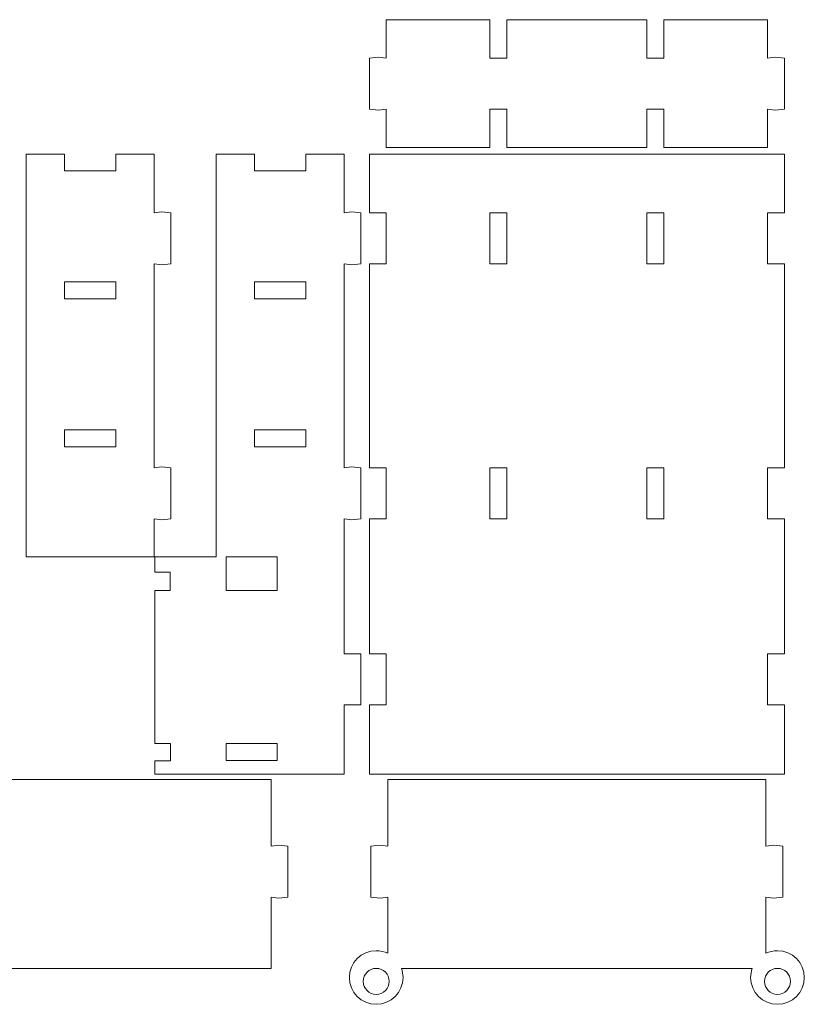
# Model space of a CAD drawing. Header units: centimetres. Extents: x -179 to 199, y -139 to 174.
# Tile 43 of 76: x -111 to -101, y 143 to 156. Entities that reach past the tile are written whole.
import ezdxf

# ---------------------------------------------------------------- set-up
doc = ezdxf.new("R2010")
doc.units = ezdxf.units.CM
doc.header["$MEASUREMENT"] = 0
doc.layers.add('Layer 1', color=7, linetype='Continuous')

msp = doc.modelspace()

# ---------------------------------------------------------------- linework, layer by layer
at = {"layer": 'Layer 1', "lineweight": 5}
for points, knots in [([(-106.22246, 155.91656), (-106.22246, 155.91656), (-104.83929, 155.91656), (-104.83929, 155.91656), (-104.83929, 155.91656), (-104.83929, 155.91656), (-104.83929, 155.40399), (-104.83929, 155.40399), (-104.83929, 155.40399), (-104.83929, 155.40399), (-104.61443, 155.40399), (-104.61443, 155.40399), (-104.61443, 155.40399), (-104.61443, 155.40399), (-104.61443, 155.91656), (-104.61443, 155.91656), (-104.61443, 155.91656), (-104.61443, 155.91656), (-102.74444, 155.91656), (-102.74444, 155.91656), (-102.74444, 155.91656), (-102.74444, 155.91656), (-102.74444, 155.40399), (-102.74444, 155.40399), (-102.74444, 155.40399), (-102.74444, 155.40399), (-102.51958, 155.40399), (-102.51958, 155.40399), (-102.51958, 155.40399), (-102.51958, 155.40399), (-102.51958, 155.91656), (-102.51958, 155.91656), (-102.51958, 155.91656), (-102.51958, 155.91656), (-101.13641, 155.91656), (-101.13641, 155.91656), (-101.13641, 155.91656), (-101.13641, 155.91656), (-101.13641, 155.40399), (-101.13641, 155.40399), (-101.13641, 155.40399), (-101.13641, 155.40399), (-101.03441, 155.41687), (-101.03441, 155.41687), (-101.03441, 155.41687), (-101.03441, 155.41687), (-100.91155, 155.40399), (-100.91155, 155.40399), (-100.91155, 155.40399), (-100.91155, 155.40399), (-100.91155, 154.72142), (-100.91155, 154.72142), (-100.91155, 154.72142), (-100.91155, 154.72142), (-101.03441, 154.70854), (-101.03441, 154.70854), (-101.03441, 154.70854), (-101.03441, 154.70854), (-101.13641, 154.72142), (-101.13641, 154.72142), (-101.13641, 154.72142), (-101.13641, 154.72142), (-101.13641, 154.21142), (-101.13641, 154.21142), (-101.13641, 154.21142), (-101.13641, 154.21142), (-102.51958, 154.21142), (-102.51958, 154.21142), (-102.51958, 154.21142), (-102.51958, 154.21142), (-102.51958, 154.72142), (-102.51958, 154.72142), (-102.51958, 154.72142), (-102.51958, 154.72142), (-102.74444, 154.72142), (-102.74444, 154.72142), (-102.74444, 154.72142), (-102.74444, 154.72142), (-102.74444, 154.21142), (-102.74444, 154.21142), (-102.74444, 154.21142), (-102.74444, 154.21142), (-104.61443, 154.21142), (-104.61443, 154.21142), (-104.61443, 154.21142), (-104.61443, 154.21142), (-104.61443, 154.72142), (-104.61443, 154.72142), (-104.61443, 154.72142), (-104.61443, 154.72142), (-104.83929, 154.72142), (-104.83929, 154.72142), (-104.83929, 154.72142), (-104.83929, 154.72142), (-104.83929, 154.21142), (-104.83929, 154.21142), (-104.83929, 154.21142), (-104.83929, 154.21142), (-106.22246, 154.21142), (-106.22246, 154.21142), (-106.22246, 154.21142), (-106.22246, 154.21142), (-106.22246, 154.72142), (-106.22246, 154.72142), (-106.22246, 154.72142), (-106.22246, 154.72142), (-106.32472, 154.70854), (-106.32472, 154.70854), (-106.32472, 154.70854), (-106.32472, 154.70854), (-106.44732, 154.72142), (-106.44732, 154.72142), (-106.44732, 154.72142), (-106.44732, 154.72142), (-106.44732, 155.40399), (-106.44732, 155.40399), (-106.44732, 155.40399), (-106.44732, 155.40399), (-106.32472, 155.41687), (-106.32472, 155.41687), (-106.32472, 155.41687), (-106.32472, 155.41687), (-106.22246, 155.40399), (-106.22246, 155.40399), (-106.22246, 155.40399), (-106.22246, 155.40399), (-106.22246, 155.91656), (-106.22246, 155.91656)], [0, 0, 0, 0, 0.03030303, 0.03030303, 0.03030303, 0.03030303, 0.06060606, 0.06060606, 0.06060606, 0.06060606, 0.09090909, 0.09090909, 0.09090909, 0.09090909, 0.12121212, 0.12121212, 0.12121212, 0.12121212, 0.15151515, 0.15151515, 0.15151515, 0.15151515, 0.18181818, 0.18181818, 0.18181818, 0.18181818, 0.21212121, 0.21212121, 0.21212121, 0.21212121, 0.24242424, 0.24242424, 0.24242424, 0.24242424, 0.27272727, 0.27272727, 0.27272727, 0.27272727, 0.3030303, 0.3030303, 0.3030303, 0.3030303, 0.33333333, 0.33333333, 0.33333333, 0.33333333, 0.36363636, 0.36363636, 0.36363636, 0.36363636, 0.39393939, 0.39393939, 0.39393939, 0.39393939, 0.42424242, 0.42424242, 0.42424242, 0.42424242, 0.45454545, 0.45454545, 0.45454545, 0.45454545, 0.48484848, 0.48484848, 0.48484848, 0.48484848, 0.51515152, 0.51515152, 0.51515152, 0.51515152, 0.54545455, 0.54545455, 0.54545455, 0.54545455, 0.57575758, 0.57575758, 0.57575758, 0.57575758, 0.60606061, 0.60606061, 0.60606061, 0.60606061, 0.63636364, 0.63636364, 0.63636364, 0.63636364, 0.66666667, 0.66666667, 0.66666667, 0.66666667, 0.6969697, 0.6969697, 0.6969697, 0.6969697, 0.72727273, 0.72727273, 0.72727273, 0.72727273, 0.75757576, 0.75757576, 0.75757576, 0.75757576, 0.78787879, 0.78787879, 0.78787879, 0.78787879, 0.81818182, 0.81818182, 0.81818182, 0.81818182, 0.84848485, 0.84848485, 0.84848485, 0.84848485, 0.87878788, 0.87878788, 0.87878788, 0.87878788, 0.90909091, 0.90909091, 0.90909091, 0.90909091, 0.93939394, 0.93939394, 0.93939394, 0.93939394, 1, 1, 1, 1]), ([(-109.31927, 154.12385), (-109.31927, 154.12385), (-109.83055, 154.12385), (-109.83055, 154.12385), (-109.83055, 154.12385), (-109.83055, 154.12385), (-109.83055, 153.89976), (-109.83055, 153.89976), (-109.83055, 153.89976), (-109.83055, 153.89976), (-110.51235, 153.89976), (-110.51235, 153.89976), (-110.51235, 153.89976), (-110.51235, 153.89976), (-110.51235, 154.12385), (-110.51235, 154.12385), (-110.51235, 154.12385), (-110.51235, 154.12385), (-111.02363, 154.12385), (-111.02363, 154.12385), (-111.02363, 154.12385), (-111.02363, 154.12385), (-111.02363, 148.74725), (-111.02363, 148.74725), (-111.02363, 148.74725), (-111.02363, 148.74725), (-109.31927, 148.74725), (-109.31927, 148.74725), (-109.31927, 148.74725), (-109.31927, 148.74725), (-109.31927, 149.2557), (-109.31927, 149.2557), (-109.31927, 149.2557), (-109.31927, 149.2557), (-109.21701, 149.2418), (-109.21701, 149.2418), (-109.21701, 149.2418), (-109.21701, 149.2418), (-109.09415, 149.2557), (-109.09415, 149.2557), (-109.09415, 149.2557), (-109.09415, 149.2557), (-109.09415, 149.93724), (-109.09415, 149.93724), (-109.09415, 149.93724), (-109.09415, 149.93724), (-109.21701, 149.9509), (-109.21701, 149.9509), (-109.21701, 149.9509), (-109.21701, 149.9509), (-109.31927, 149.93724), (-109.31927, 149.93724), (-109.31927, 149.93724), (-109.31927, 149.93724), (-109.31927, 152.65825), (-109.31927, 152.65825), (-109.31927, 152.65825), (-109.31927, 152.65825), (-109.21701, 152.64537), (-109.21701, 152.64537), (-109.21701, 152.64537), (-109.21701, 152.64537), (-109.09415, 152.65825), (-109.09415, 152.65825), (-109.09415, 152.65825), (-109.09415, 152.65825), (-109.09415, 153.34082), (-109.09415, 153.34082), (-109.09415, 153.34082), (-109.09415, 153.34082), (-109.21701, 153.3537), (-109.21701, 153.3537), (-109.21701, 153.3537), (-109.21701, 153.3537), (-109.31927, 153.34082), (-109.31927, 153.34082), (-109.31927, 153.34082), (-109.31927, 153.34082), (-109.31927, 154.12385), (-109.31927, 154.12385)], [0, 0, 0, 0, 0.04761905, 0.04761905, 0.04761905, 0.04761905, 0.0952381, 0.0952381, 0.0952381, 0.0952381, 0.14285714, 0.14285714, 0.14285714, 0.14285714, 0.19047619, 0.19047619, 0.19047619, 0.19047619, 0.23809524, 0.23809524, 0.23809524, 0.23809524, 0.28571429, 0.28571429, 0.28571429, 0.28571429, 0.33333333, 0.33333333, 0.33333333, 0.33333333, 0.38095238, 0.38095238, 0.38095238, 0.38095238, 0.42857143, 0.42857143, 0.42857143, 0.42857143, 0.47619048, 0.47619048, 0.47619048, 0.47619048, 0.52380952, 0.52380952, 0.52380952, 0.52380952, 0.57142857, 0.57142857, 0.57142857, 0.57142857, 0.61904762, 0.61904762, 0.61904762, 0.61904762, 0.66666667, 0.66666667, 0.66666667, 0.66666667, 0.71428571, 0.71428571, 0.71428571, 0.71428571, 0.76190476, 0.76190476, 0.76190476, 0.76190476, 0.80952381, 0.80952381, 0.80952381, 0.80952381, 0.85714286, 0.85714286, 0.85714286, 0.85714286, 0.9047619, 0.9047619, 0.9047619, 0.9047619, 1, 1, 1, 1]), ([(-106.78526, 153.34082), (-106.78526, 153.34082), (-106.683, 153.3537), (-106.683, 153.3537), (-106.683, 153.3537), (-106.683, 153.3537), (-106.56014, 153.34082), (-106.56014, 153.34082), (-106.56014, 153.34082), (-106.56014, 153.34082), (-106.56014, 152.65825), (-106.56014, 152.65825), (-106.56014, 152.65825), (-106.56014, 152.65825), (-106.683, 152.64537), (-106.683, 152.64537), (-106.683, 152.64537), (-106.683, 152.64537), (-106.78526, 152.65825), (-106.78526, 152.65825), (-106.78526, 152.65825), (-106.78526, 152.65825), (-106.78526, 149.93724), (-106.78526, 149.93724), (-106.78526, 149.93724), (-106.78526, 149.93724), (-106.683, 149.9509), (-106.683, 149.9509), (-106.683, 149.9509), (-106.683, 149.9509), (-106.56014, 149.93724), (-106.56014, 149.93724), (-106.56014, 149.93724), (-106.56014, 149.93724), (-106.56014, 149.2557), (-106.56014, 149.2557), (-106.56014, 149.2557), (-106.56014, 149.2557), (-106.683, 149.2418), (-106.683, 149.2418), (-106.683, 149.2418), (-106.683, 149.2418), (-106.78526, 149.2557), (-106.78526, 149.2557), (-106.78526, 149.2557), (-106.78526, 149.2557), (-106.78526, 147.45217), (-106.78526, 147.45217), (-106.78526, 147.45217), (-106.78526, 147.45217), (-106.56014, 147.45217), (-106.56014, 147.45217), (-106.56014, 147.45217), (-106.56014, 147.45217), (-106.56014, 146.77038), (-106.56014, 146.77038), (-106.56014, 146.77038), (-106.56014, 146.77038), (-106.78526, 146.77038), (-106.78526, 146.77038), (-106.78526, 146.77038), (-106.78526, 146.77038), (-106.78526, 145.84569), (-106.78526, 145.84569), (-106.78526, 145.84569), (-106.78526, 145.84569), (-109.30768, 145.84569), (-109.30768, 145.84569), (-109.30768, 145.84569), (-109.30768, 145.84569), (-109.30768, 146.02728), (-109.30768, 146.02728), (-109.30768, 146.02728), (-109.30768, 146.02728), (-109.10059, 146.02728), (-109.10059, 146.02728), (-109.10059, 146.02728), (-109.10059, 146.02728), (-109.10059, 146.25471), (-109.10059, 146.25471), (-109.10059, 146.25471), (-109.10059, 146.25471), (-109.30768, 146.25471), (-109.30768, 146.25471), (-109.30768, 146.25471), (-109.30768, 146.25471), (-109.30768, 148.29753), (-109.30768, 148.29753), (-109.30768, 148.29753), (-109.30768, 148.29753), (-109.10316, 148.29753), (-109.10316, 148.29753), (-109.10316, 148.29753), (-109.10316, 148.29753), (-109.10316, 148.543), (-109.10316, 148.543), (-109.10316, 148.543), (-109.10316, 148.543), (-109.30768, 148.543), (-109.30768, 148.543), (-109.30768, 148.543), (-109.30768, 148.543), (-109.30768, 148.74725), (-109.30768, 148.74725), (-109.30768, 148.74725), (-109.30768, 148.74725), (-108.48962, 148.74725), (-108.48962, 148.74725), (-108.48962, 148.74725), (-108.48962, 148.74725), (-108.48962, 154.12385), (-108.48962, 154.12385), (-108.48962, 154.12385), (-108.48962, 154.12385), (-107.97834, 154.12385), (-107.97834, 154.12385), (-107.97834, 154.12385), (-107.97834, 154.12385), (-107.97834, 153.89976), (-107.97834, 153.89976), (-107.97834, 153.89976), (-107.97834, 153.89976), (-107.29654, 153.89976), (-107.29654, 153.89976), (-107.29654, 153.89976), (-107.29654, 153.89976), (-107.29654, 154.12385), (-107.29654, 154.12385), (-107.29654, 154.12385), (-107.29654, 154.12385), (-106.78526, 154.12385), (-106.78526, 154.12385), (-106.78526, 154.12385), (-106.78526, 154.12385), (-106.78526, 153.34082), (-106.78526, 153.34082)], [0, 0, 0, 0, 0.02857143, 0.02857143, 0.02857143, 0.02857143, 0.05714286, 0.05714286, 0.05714286, 0.05714286, 0.08571429, 0.08571429, 0.08571429, 0.08571429, 0.11428571, 0.11428571, 0.11428571, 0.11428571, 0.14285714, 0.14285714, 0.14285714, 0.14285714, 0.17142857, 0.17142857, 0.17142857, 0.17142857, 0.2, 0.2, 0.2, 0.2, 0.22857143, 0.22857143, 0.22857143, 0.22857143, 0.25714286, 0.25714286, 0.25714286, 0.25714286, 0.28571429, 0.28571429, 0.28571429, 0.28571429, 0.31428571, 0.31428571, 0.31428571, 0.31428571, 0.34285714, 0.34285714, 0.34285714, 0.34285714, 0.37142857, 0.37142857, 0.37142857, 0.37142857, 0.4, 0.4, 0.4, 0.4, 0.42857143, 0.42857143, 0.42857143, 0.42857143, 0.45714286, 0.45714286, 0.45714286, 0.45714286, 0.48571429, 0.48571429, 0.48571429, 0.48571429, 0.51428571, 0.51428571, 0.51428571, 0.51428571, 0.54285714, 0.54285714, 0.54285714, 0.54285714, 0.57142857, 0.57142857, 0.57142857, 0.57142857, 0.6, 0.6, 0.6, 0.6, 0.62857143, 0.62857143, 0.62857143, 0.62857143, 0.65714286, 0.65714286, 0.65714286, 0.65714286, 0.68571429, 0.68571429, 0.68571429, 0.68571429, 0.71428571, 0.71428571, 0.71428571, 0.71428571, 0.74285714, 0.74285714, 0.74285714, 0.74285714, 0.77142857, 0.77142857, 0.77142857, 0.77142857, 0.8, 0.8, 0.8, 0.8, 0.82857143, 0.82857143, 0.82857143, 0.82857143, 0.85714286, 0.85714286, 0.85714286, 0.85714286, 0.88571429, 0.88571429, 0.88571429, 0.88571429, 0.91428571, 0.91428571, 0.91428571, 0.91428571, 0.94285714, 0.94285714, 0.94285714, 0.94285714, 1, 1, 1, 1]), ([(-100.91155, 148.72691), (-100.91155, 148.72691), (-100.91155, 147.45217), (-100.91155, 147.45217), (-100.91155, 147.45217), (-100.91155, 147.45217), (-101.13641, 147.45217), (-101.13641, 147.45217), (-101.13641, 147.45217), (-101.13641, 147.45217), (-101.13641, 146.77038), (-101.13641, 146.77038), (-101.13641, 146.77038), (-101.13641, 146.77038), (-100.91155, 146.77038), (-100.91155, 146.77038), (-100.91155, 146.77038), (-100.91155, 146.77038), (-100.91155, 145.84569), (-100.91155, 145.84569), (-100.91155, 145.84569), (-100.91155, 145.84569), (-106.44732, 145.84569), (-106.44732, 145.84569), (-106.44732, 145.84569), (-106.44732, 145.84569), (-106.44732, 146.77038), (-106.44732, 146.77038), (-106.44732, 146.77038), (-106.44732, 146.77038), (-106.22246, 146.77038), (-106.22246, 146.77038), (-106.22246, 146.77038), (-106.22246, 146.77038), (-106.22246, 147.45217), (-106.22246, 147.45217), (-106.22246, 147.45217), (-106.22246, 147.45217), (-106.44732, 147.45217), (-106.44732, 147.45217), (-106.44732, 147.45217), (-106.44732, 147.45217), (-106.44732, 149.2557), (-106.44732, 149.2557), (-106.44732, 149.2557), (-106.44732, 149.2557), (-106.22246, 149.2557), (-106.22246, 149.2557), (-106.22246, 149.2557), (-106.22246, 149.2557), (-106.22246, 149.93724), (-106.22246, 149.93724), (-106.22246, 149.93724), (-106.22246, 149.93724), (-106.44732, 149.93724), (-106.44732, 149.93724), (-106.44732, 149.93724), (-106.44732, 149.93724), (-106.44732, 152.65825), (-106.44732, 152.65825), (-106.44732, 152.65825), (-106.44732, 152.65825), (-106.22246, 152.65825), (-106.22246, 152.65825), (-106.22246, 152.65825), (-106.22246, 152.65825), (-106.22246, 153.34082), (-106.22246, 153.34082), (-106.22246, 153.34082), (-106.22246, 153.34082), (-106.44732, 153.34082), (-106.44732, 153.34082), (-106.44732, 153.34082), (-106.44732, 153.34082), (-106.44732, 154.12385), (-106.44732, 154.12385), (-106.44732, 154.12385), (-106.44732, 154.12385), (-100.91155, 154.12385), (-100.91155, 154.12385), (-100.91155, 154.12385), (-100.91155, 154.12385), (-100.91155, 153.34082), (-100.91155, 153.34082), (-100.91155, 153.34082), (-100.91155, 153.34082), (-101.13641, 153.34082), (-101.13641, 153.34082), (-101.13641, 153.34082), (-101.13641, 153.34082), (-101.13641, 152.65825), (-101.13641, 152.65825), (-101.13641, 152.65825), (-101.13641, 152.65825), (-100.91155, 152.65825), (-100.91155, 152.65825), (-100.91155, 152.65825), (-100.91155, 152.65825), (-100.91155, 149.93724), (-100.91155, 149.93724), (-100.91155, 149.93724), (-100.91155, 149.93724), (-101.13641, 149.93724), (-101.13641, 149.93724), (-101.13641, 149.93724), (-101.13641, 149.93724), (-101.13641, 149.2557), (-101.13641, 149.2557), (-101.13641, 149.2557), (-101.13641, 149.2557), (-100.91155, 149.2557), (-100.91155, 149.2557), (-100.91155, 149.2557), (-100.91155, 149.2557), (-100.91155, 148.72691), (-100.91155, 148.72691)], [0, 0, 0, 0, 0.03333333, 0.03333333, 0.03333333, 0.03333333, 0.06666667, 0.06666667, 0.06666667, 0.06666667, 0.1, 0.1, 0.1, 0.1, 0.13333333, 0.13333333, 0.13333333, 0.13333333, 0.16666667, 0.16666667, 0.16666667, 0.16666667, 0.2, 0.2, 0.2, 0.2, 0.23333333, 0.23333333, 0.23333333, 0.23333333, 0.26666667, 0.26666667, 0.26666667, 0.26666667, 0.3, 0.3, 0.3, 0.3, 0.33333333, 0.33333333, 0.33333333, 0.33333333, 0.36666667, 0.36666667, 0.36666667, 0.36666667, 0.4, 0.4, 0.4, 0.4, 0.43333333, 0.43333333, 0.43333333, 0.43333333, 0.46666667, 0.46666667, 0.46666667, 0.46666667, 0.5, 0.5, 0.5, 0.5, 0.53333333, 0.53333333, 0.53333333, 0.53333333, 0.56666667, 0.56666667, 0.56666667, 0.56666667, 0.6, 0.6, 0.6, 0.6, 0.63333333, 0.63333333, 0.63333333, 0.63333333, 0.66666667, 0.66666667, 0.66666667, 0.66666667, 0.7, 0.7, 0.7, 0.7, 0.73333333, 0.73333333, 0.73333333, 0.73333333, 0.76666667, 0.76666667, 0.76666667, 0.76666667, 0.8, 0.8, 0.8, 0.8, 0.83333333, 0.83333333, 0.83333333, 0.83333333, 0.86666667, 0.86666667, 0.86666667, 0.86666667, 0.9, 0.9, 0.9, 0.9, 0.93333333, 0.93333333, 0.93333333, 0.93333333, 1, 1, 1, 1]), ([(-104.83929, 153.34082), (-104.83929, 153.34082), (-104.61443, 153.34082), (-104.61443, 153.34082), (-104.61443, 153.34082), (-104.61443, 153.34082), (-104.61443, 152.65825), (-104.61443, 152.65825), (-104.61443, 152.65825), (-104.61443, 152.65825), (-104.83929, 152.65825), (-104.83929, 152.65825), (-104.83929, 152.65825), (-104.83929, 152.65825), (-104.83929, 153.34082), (-104.83929, 153.34082)], [0, 0, 0, 0, 0.2, 0.2, 0.2, 0.2, 0.4, 0.4, 0.4, 0.4, 0.6, 0.6, 0.6, 0.6, 1, 1, 1, 1]), ([(-102.74444, 153.34082), (-102.74444, 153.34082), (-102.51958, 153.34082), (-102.51958, 153.34082), (-102.51958, 153.34082), (-102.51958, 153.34082), (-102.51958, 152.65825), (-102.51958, 152.65825), (-102.51958, 152.65825), (-102.51958, 152.65825), (-102.74444, 152.65825), (-102.74444, 152.65825), (-102.74444, 152.65825), (-102.74444, 152.65825), (-102.74444, 153.34082), (-102.74444, 153.34082)], [0, 0, 0, 0, 0.2, 0.2, 0.2, 0.2, 0.4, 0.4, 0.4, 0.4, 0.6, 0.6, 0.6, 0.6, 1, 1, 1, 1]), ([(-109.83055, 152.41871), (-109.83055, 152.41871), (-110.51235, 152.41871), (-110.51235, 152.41871), (-110.51235, 152.41871), (-110.51235, 152.41871), (-110.51235, 152.19204), (-110.51235, 152.19204), (-110.51235, 152.19204), (-110.51235, 152.19204), (-109.83055, 152.19204), (-109.83055, 152.19204), (-109.83055, 152.19204), (-109.83055, 152.19204), (-109.83055, 152.41871), (-109.83055, 152.41871)], [0, 0, 0, 0, 0.2, 0.2, 0.2, 0.2, 0.4, 0.4, 0.4, 0.4, 0.6, 0.6, 0.6, 0.6, 1, 1, 1, 1]), ([(-107.29654, 152.41871), (-107.29654, 152.41871), (-107.97834, 152.41871), (-107.97834, 152.41871), (-107.97834, 152.41871), (-107.97834, 152.41871), (-107.97834, 152.19204), (-107.97834, 152.19204), (-107.97834, 152.19204), (-107.97834, 152.19204), (-107.29654, 152.19204), (-107.29654, 152.19204), (-107.29654, 152.19204), (-107.29654, 152.19204), (-107.29654, 152.41871), (-107.29654, 152.41871)], [0, 0, 0, 0, 0.2, 0.2, 0.2, 0.2, 0.4, 0.4, 0.4, 0.4, 0.6, 0.6, 0.6, 0.6, 1, 1, 1, 1]), ([(-109.83055, 150.44183), (-109.83055, 150.44183), (-110.51235, 150.44183), (-110.51235, 150.44183), (-110.51235, 150.44183), (-110.51235, 150.44183), (-110.51235, 150.21697), (-110.51235, 150.21697), (-110.51235, 150.21697), (-110.51235, 150.21697), (-109.83055, 150.21697), (-109.83055, 150.21697), (-109.83055, 150.21697), (-109.83055, 150.21697), (-109.83055, 150.44183), (-109.83055, 150.44183)], [0, 0, 0, 0, 0.2, 0.2, 0.2, 0.2, 0.4, 0.4, 0.4, 0.4, 0.6, 0.6, 0.6, 0.6, 1, 1, 1, 1]), ([(-107.29654, 150.44183), (-107.29654, 150.44183), (-107.97834, 150.44183), (-107.97834, 150.44183), (-107.97834, 150.44183), (-107.97834, 150.44183), (-107.97834, 150.21697), (-107.97834, 150.21697), (-107.97834, 150.21697), (-107.97834, 150.21697), (-107.29654, 150.21697), (-107.29654, 150.21697), (-107.29654, 150.21697), (-107.29654, 150.21697), (-107.29654, 150.44183), (-107.29654, 150.44183)], [0, 0, 0, 0, 0.2, 0.2, 0.2, 0.2, 0.4, 0.4, 0.4, 0.4, 0.6, 0.6, 0.6, 0.6, 1, 1, 1, 1]), ([(-104.83929, 149.93724), (-104.83929, 149.93724), (-104.61443, 149.93724), (-104.61443, 149.93724), (-104.61443, 149.93724), (-104.61443, 149.93724), (-104.61443, 149.2557), (-104.61443, 149.2557), (-104.61443, 149.2557), (-104.61443, 149.2557), (-104.83929, 149.2557), (-104.83929, 149.2557), (-104.83929, 149.2557), (-104.83929, 149.2557), (-104.83929, 149.93724), (-104.83929, 149.93724)], [0, 0, 0, 0, 0.2, 0.2, 0.2, 0.2, 0.4, 0.4, 0.4, 0.4, 0.6, 0.6, 0.6, 0.6, 1, 1, 1, 1]), ([(-102.74444, 149.93724), (-102.74444, 149.93724), (-102.51958, 149.93724), (-102.51958, 149.93724), (-102.51958, 149.93724), (-102.51958, 149.93724), (-102.51958, 149.2557), (-102.51958, 149.2557), (-102.51958, 149.2557), (-102.51958, 149.2557), (-102.74444, 149.2557), (-102.74444, 149.2557), (-102.74444, 149.2557), (-102.74444, 149.2557), (-102.74444, 149.93724), (-102.74444, 149.93724)], [0, 0, 0, 0, 0.2, 0.2, 0.2, 0.2, 0.4, 0.4, 0.4, 0.4, 0.6, 0.6, 0.6, 0.6, 1, 1, 1, 1]), ([(-108.35852, 148.74725), (-108.35852, 148.74725), (-107.67672, 148.74725), (-107.67672, 148.74725), (-107.67672, 148.74725), (-107.67672, 148.74725), (-107.67672, 148.29753), (-107.67672, 148.29753), (-107.67672, 148.29753), (-107.67672, 148.29753), (-108.35852, 148.29753), (-108.35852, 148.29753), (-108.35852, 148.29753), (-108.35852, 148.29753), (-108.35852, 148.74725), (-108.35852, 148.74725)], [0, 0, 0, 0, 0.2, 0.2, 0.2, 0.2, 0.4, 0.4, 0.4, 0.4, 0.6, 0.6, 0.6, 0.6, 1, 1, 1, 1]), ([(-107.67672, 146.25471), (-107.67672, 146.25471), (-108.35852, 146.25471), (-108.35852, 146.25471), (-108.35852, 146.25471), (-108.35852, 146.25471), (-108.35852, 146.02959), (-108.35852, 146.02959), (-108.35852, 146.02959), (-108.35852, 146.02959), (-107.67672, 146.02959), (-107.67672, 146.02959), (-107.67672, 146.02959), (-107.67672, 146.02959), (-107.67672, 146.25471), (-107.67672, 146.25471)], [0, 0, 0, 0, 0.2, 0.2, 0.2, 0.2, 0.4, 0.4, 0.4, 0.4, 0.6, 0.6, 0.6, 0.6, 1, 1, 1, 1]), ([(-112.80372, 145.77794), (-111.12228, 145.77794), (-109.44058, 145.77794), (-107.75889, 145.77794), (-107.75889, 145.77794), (-107.75889, 145.77794), (-107.75889, 144.88648), (-107.75889, 144.88648), (-107.75889, 144.88648), (-107.75889, 144.88648), (-107.65663, 144.90039), (-107.65663, 144.90039), (-107.65663, 144.90039), (-107.65663, 144.90039), (-107.53402, 144.88648), (-107.53402, 144.88648), (-107.53402, 144.88648), (-107.53402, 144.88648), (-107.53402, 144.20494), (-107.53402, 144.20494), (-107.53402, 144.20494), (-107.53402, 144.20494), (-107.65663, 144.19129), (-107.65663, 144.19129), (-107.65663, 144.19129), (-107.65663, 144.19129), (-107.75889, 144.20494), (-107.75889, 144.20494), (-107.75889, 144.20494), (-107.75889, 144.20494), (-107.75889, 143.25553), (-107.75889, 143.25553), (-107.75889, 143.25553), (-107.75889, 143.25553), (-107.94176, 143.25553), (-107.94176, 143.25553), (-107.94176, 143.25553), (-109.50163, 143.25553), (-111.06124, 143.25553), (-112.6211, 143.25553), (-112.6211, 143.25553), (-112.6211, 143.25553), (-112.80372, 143.25553), (-112.80372, 143.25553), (-112.80372, 143.25553), (-112.80372, 143.25553), (-112.80372, 144.20494), (-112.80372, 144.20494), (-112.80372, 144.20494), (-112.80372, 144.20494), (-112.90598, 144.19129), (-112.90598, 144.19129), (-112.90598, 144.19129), (-112.90598, 144.19129), (-113.02884, 144.20494), (-113.02884, 144.20494), (-113.02884, 144.20494), (-113.02884, 144.20494), (-113.02884, 144.88648), (-113.02884, 144.88648), (-113.02884, 144.88648), (-113.02884, 144.88648), (-112.90598, 144.90039), (-112.90598, 144.90039), (-112.90598, 144.90039), (-112.90598, 144.90039), (-112.80372, 144.88648), (-112.80372, 144.88648), (-112.80372, 144.88648), (-112.80372, 144.88648), (-112.80372, 145.77794), (-112.80372, 145.77794)], [0, 0, 0, 0, 0.05263158, 0.05263158, 0.05263158, 0.05263158, 0.10526316, 0.10526316, 0.10526316, 0.10526316, 0.15789474, 0.15789474, 0.15789474, 0.15789474, 0.21052632, 0.21052632, 0.21052632, 0.21052632, 0.26315789, 0.26315789, 0.26315789, 0.26315789, 0.31578947, 0.31578947, 0.31578947, 0.31578947, 0.36842105, 0.36842105, 0.36842105, 0.36842105, 0.42105263, 0.42105263, 0.42105263, 0.42105263, 0.47368421, 0.47368421, 0.47368421, 0.47368421, 0.52631579, 0.52631579, 0.52631579, 0.52631579, 0.57894737, 0.57894737, 0.57894737, 0.57894737, 0.63157895, 0.63157895, 0.63157895, 0.63157895, 0.68421053, 0.68421053, 0.68421053, 0.68421053, 0.73684211, 0.73684211, 0.73684211, 0.73684211, 0.78947368, 0.78947368, 0.78947368, 0.78947368, 0.84210526, 0.84210526, 0.84210526, 0.84210526, 0.89473684, 0.89473684, 0.89473684, 0.89473684, 1, 1, 1, 1]), ([(-106.20185, 145.77794), (-104.52041, 145.77794), (-102.83871, 145.77794), (-101.15702, 145.77794), (-101.15702, 145.77794), (-101.15702, 145.77794), (-101.15702, 144.88648), (-101.15702, 144.88648), (-101.15702, 144.88648), (-101.15702, 144.88648), (-101.05476, 144.90039), (-101.05476, 144.90039), (-101.05476, 144.90039), (-101.05476, 144.90039), (-100.9319, 144.88648), (-100.9319, 144.88648), (-100.9319, 144.88648), (-100.9319, 144.88648), (-100.9319, 144.20494), (-100.9319, 144.20494), (-100.9319, 144.20494), (-100.9319, 144.20494), (-101.05476, 144.19129), (-101.05476, 144.19129), (-101.05476, 144.19129), (-101.05476, 144.19129), (-101.15702, 144.20494), (-101.15702, 144.20494), (-101.15702, 144.20494), (-101.15702, 144.20494), (-101.15702, 143.45695), (-101.15702, 143.45695), (-101.15702, 143.45695), (-101.1104, 143.4791), (-101.05837, 143.49146), (-101.00325, 143.49146), (-101.00325, 143.49146), (-100.80569, 143.49146), (-100.64548, 143.33125), (-100.64548, 143.13344), (-100.64548, 143.13344), (-100.64548, 142.93588), (-100.80569, 142.77567), (-101.00325, 142.77567), (-101.00325, 142.77567), (-101.20106, 142.77567), (-101.36127, 142.93588), (-101.36127, 143.13344), (-101.36127, 143.13344), (-101.36127, 143.17645), (-101.35355, 143.21741), (-101.33989, 143.25553), (-101.33989, 143.25553), (-102.8995, 143.25553), (-104.45937, 143.25553), (-106.01898, 143.25553), (-106.01898, 143.25553), (-106.00533, 143.21741), (-105.99786, 143.17645), (-105.99786, 143.13344), (-105.99786, 143.13344), (-105.99786, 142.93588), (-106.15807, 142.77567), (-106.35563, 142.77567), (-106.35563, 142.77567), (-106.55344, 142.77567), (-106.71365, 142.93588), (-106.71365, 143.13344), (-106.71365, 143.13344), (-106.71365, 143.33125), (-106.55344, 143.49146), (-106.35563, 143.49146), (-106.35563, 143.49146), (-106.3005, 143.49146), (-106.24847, 143.4791), (-106.20185, 143.45695), (-106.20185, 143.45695), (-106.20185, 143.45695), (-106.20185, 144.20494), (-106.20185, 144.20494), (-106.20185, 144.20494), (-106.20185, 144.20494), (-106.30411, 144.19129), (-106.30411, 144.19129), (-106.30411, 144.19129), (-106.30411, 144.19129), (-106.42697, 144.20494), (-106.42697, 144.20494), (-106.42697, 144.20494), (-106.42697, 144.20494), (-106.42697, 144.88648), (-106.42697, 144.88648), (-106.42697, 144.88648), (-106.42697, 144.88648), (-106.30411, 144.90039), (-106.30411, 144.90039), (-106.30411, 144.90039), (-106.30411, 144.90039), (-106.20185, 144.88648), (-106.20185, 144.88648), (-106.20185, 144.88648), (-106.20185, 144.88648), (-106.20185, 145.77794), (-106.20185, 145.77794)], [0, 0, 0, 0, 0.03703704, 0.03703704, 0.03703704, 0.03703704, 0.07407407, 0.07407407, 0.07407407, 0.07407407, 0.11111111, 0.11111111, 0.11111111, 0.11111111, 0.14814815, 0.14814815, 0.14814815, 0.14814815, 0.18518519, 0.18518519, 0.18518519, 0.18518519, 0.22222222, 0.22222222, 0.22222222, 0.22222222, 0.25925926, 0.25925926, 0.25925926, 0.25925926, 0.2962963, 0.2962963, 0.2962963, 0.2962963, 0.33333333, 0.33333333, 0.33333333, 0.33333333, 0.37037037, 0.37037037, 0.37037037, 0.37037037, 0.40740741, 0.40740741, 0.40740741, 0.40740741, 0.44444444, 0.44444444, 0.44444444, 0.44444444, 0.48148148, 0.48148148, 0.48148148, 0.48148148, 0.51851852, 0.51851852, 0.51851852, 0.51851852, 0.55555556, 0.55555556, 0.55555556, 0.55555556, 0.59259259, 0.59259259, 0.59259259, 0.59259259, 0.62962963, 0.62962963, 0.62962963, 0.62962963, 0.66666667, 0.66666667, 0.66666667, 0.66666667, 0.7037037, 0.7037037, 0.7037037, 0.7037037, 0.74074074, 0.74074074, 0.74074074, 0.74074074, 0.77777778, 0.77777778, 0.77777778, 0.77777778, 0.81481481, 0.81481481, 0.81481481, 0.81481481, 0.85185185, 0.85185185, 0.85185185, 0.85185185, 0.88888889, 0.88888889, 0.88888889, 0.88888889, 0.92592593, 0.92592593, 0.92592593, 0.92592593, 1, 1, 1, 1]), ([(-106.35563, 143.25553), (-106.25955, 143.25553), (-106.18176, 143.17774), (-106.18176, 143.08166), (-106.18176, 143.08166), (-106.18176, 142.98559), (-106.25955, 142.9078), (-106.35563, 142.9078), (-106.35563, 142.9078), (-106.4517, 142.9078), (-106.52949, 142.98559), (-106.52949, 143.08166), (-106.52949, 143.08166), (-106.52949, 143.17774), (-106.4517, 143.25553), (-106.35563, 143.25553)], [0, 0, 0, 0, 0.2, 0.2, 0.2, 0.2, 0.4, 0.4, 0.4, 0.4, 0.6, 0.6, 0.6, 0.6, 1, 1, 1, 1]), ([(-101.00325, 143.25553), (-101.09932, 143.25553), (-101.17711, 143.17774), (-101.17711, 143.08166), (-101.17711, 143.08166), (-101.17711, 142.98559), (-101.09932, 142.9078), (-101.00325, 142.9078), (-101.00325, 142.9078), (-100.90743, 142.9078), (-100.82938, 142.98559), (-100.82938, 143.08166), (-100.82938, 143.08166), (-100.82938, 143.17774), (-100.90743, 143.25553), (-101.00325, 143.25553)], [0, 0, 0, 0, 0.2, 0.2, 0.2, 0.2, 0.4, 0.4, 0.4, 0.4, 0.6, 0.6, 0.6, 0.6, 1, 1, 1, 1])]:
    msp.add_open_spline(points, degree=3, knots=knots, dxfattribs=at)

doc.saveas('drawing.dxf')
